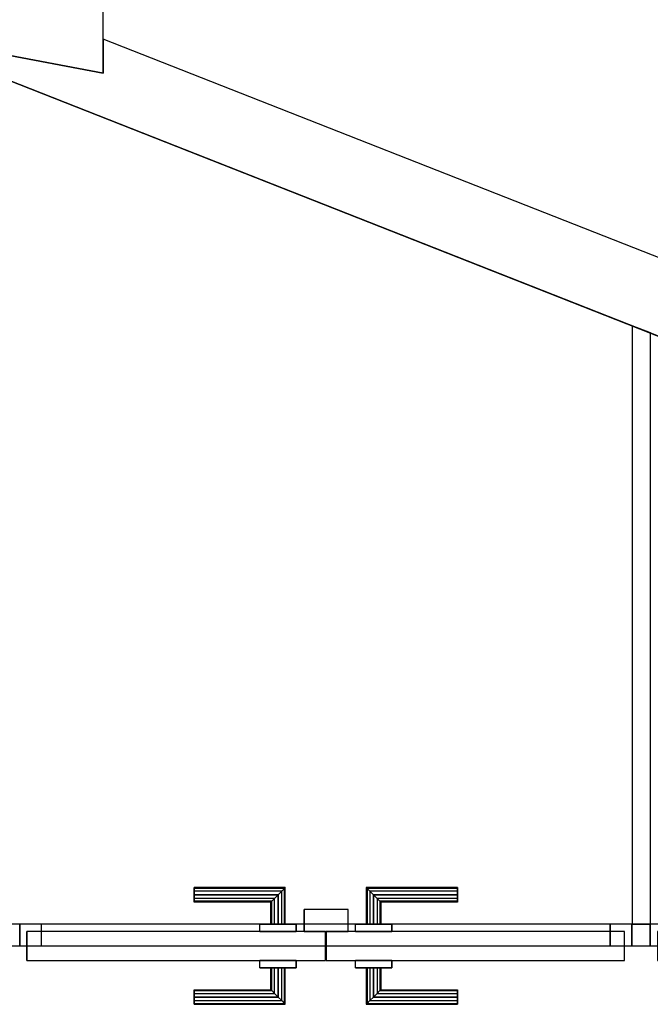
# Model space of a CAD drawing. Header units: metres. Extents: x 391.1 to 427.5, y 12.8 to 28.4.
# Tile 78 of 218: x 407.1 to 407.9, y 22 to 23.3. Entities that reach past the tile are written whole.
import ezdxf

# ---------------------------------------------------------------- set-up
doc = ezdxf.new("R2010")
doc.units = ezdxf.units.M
doc.layers.add('01_CARPINTERIA', color=5, linetype='Continuous', lineweight=25, true_color=0x0000ff)
doc.layers.add('01_SUELOS', color=7, linetype='Continuous', lineweight=25, true_color=0x007f00)
for name, color, linetype, lineweight in [('A-GENM-____-OTLN', 7, 'Continuous', 18), ('A-WALL-____-MCUT', 7, 'Continuous', 25), ('A-WALL-____-OTLN', 7, 'Continuous', 25)]:
    doc.layers.add(name, color=color, linetype=linetype, lineweight=lineweight)

# ---------------------------------------------------------------- blocks, each defined once
blk = doc.blocks.new('Family - Evans PA-151997-03_ENLLUMENAT_P0A')
at = {"layer": 'A-WALL-____-MCUT', "color": 253, "true_color": 0xaaaaaa}
for p, q in [((0.0715, 0.03), (0, 0.03)), ((0.0715, 0), (0.0715, 0.03)), ((0.9107, 0.03), (0.9107, 0)), ((0.9359, 0.03), (0.9107, 0.03)), ((0.9359, 0), (0.9359, 0.03)), ((0, 0), (0.0715, 0)), ((0.9107, 0), (0.9359, 0))]:
    blk.add_line(p, q, dxfattribs=at)
at = {"layer": 'A-WALL-____-OTLN', "color": 253, "true_color": 0xaaaaaa}
for p, q in [((3.0753, 0.03), (0, 0.03)), ((0.0715, 0), (0.0715, 0.03)), ((0.9107, 0.03), (0.0715, 0.03)), ((0.9107, 0), (0.9107, 0.03)), ((0, 0), (3.0753, 0)), ((0.0715, 0), (0.9107, 0))]:
    blk.add_line(p, q, dxfattribs=at)
at = {"layer": 'A-WALL-____-OTLN', "color": 253, "lineweight": 18, "true_color": 0xaaaaaa}
blk.add_line((0, 0), (3.0753, 0), dxfattribs=at)
blk = doc.blocks.new('Family - Vano de puerta PA-152003-03_ENLLUMENAT_P0A')
at = {"layer": 'A-GENM-____-OTLN', "color": 253, "true_color": 0xaaaaaa}
for p, q in [((407.0634, 22.0936), (407.0634, 22.0636)), ((407.9026, 22.0936), (407.0634, 22.0936)), ((407.0634, 22.0936), (407.0634, 22.0636)), ((407.0634, 22.0936), (407.9026, 22.0936)), ((407.9026, 22.0636), (407.9026, 22.0936)), ((407.9026, 22.0936), (407.9026, 22.0636)), ((407.0634, 22.0636), (407.9026, 22.0636)), ((407.9026, 22.0636), (407.0634, 22.0636))]:
    blk.add_line(p, q, dxfattribs=at)
blk = doc.blocks.new('Family - LONDR55-XX_ZZ-ARQ-CAA-M3D-Londres55-152327-03_ENLLUMENAT_P0A')
at = {"layer": '01_CARPINTERIA', "color": 161, "true_color": 0xaaaaff}
for p, q in [((0.2337, 0.1087), (0.2337, 0.11)), ((0.2337, 0.11), (0.2337, 0.1087)), ((0.3587, 0.11), (0.2337, 0.11)), ((0.2337, 0.105), (0.2337, 0.1087)), ((0.2337, 0.1087), (0.2337, 0.105)), ((0.3573, 0.1087), (0.2337, 0.1087)), ((0.3573, 0.1087), (0.2337, 0.1087)), ((0.3573, 0.1087), (0.3537, 0.105)), ((0.3537, 0.105), (0.3573, 0.1087)), ((0.3587, 0.11), (0.3573, 0.1087)), ((0.3573, 0.1087), (0.3587, 0.11)), ((0.3573, 0.06), (0.3573, 0.1087)), ((0.3573, 0.06), (0.3573, 0.1087)), ((0.3587, 0.06), (0.3587, 0.11)), ((0.471, 0.1087), (0.4697, 0.11)), ((0.4697, 0.11), (0.4697, 0.06)), ((0.4697, 0.11), (0.471, 0.1087)), ((0.5947, 0.11), (0.4697, 0.11)), ((0.4747, 0.105), (0.471, 0.1087)), ((0.471, 0.1087), (0.471, 0.06)), ((0.471, 0.1087), (0.471, 0.06)), ((0.471, 0.1087), (0.4747, 0.105)), ((0.5947, 0.1087), (0.471, 0.1087)), ((0.5947, 0.1087), (0.471, 0.1087)), ((0.5947, 0.1087), (0.5947, 0.11)), ((0.5947, 0.11), (0.5947, 0.1087)), ((0.5947, 0.105), (0.5947, 0.1087)), ((0.5947, 0.1087), (0.5947, 0.105)), ((0.2337, 0.1), (0.2337, 0.105)), ((0.2337, 0.105), (0.2337, 0.1)), ((0.3537, 0.105), (0.2337, 0.105)), ((0.3537, 0.105), (0.2337, 0.105)), ((0.2337, 0.095), (0.2337, 0.1)), ((0.2337, 0.1), (0.2337, 0.095)), ((0.2337, 0.1), (0.3487, 0.1)), ((0.3487, 0.1), (0.2337, 0.1)), ((0.2337, 0.095), (0.2337, 0.0913)), ((0.2337, 0.0913), (0.2337, 0.095)), ((0.3437, 0.095), (0.2337, 0.095)), ((0.3437, 0.095), (0.2337, 0.095)), ((0.34, 0.0913), (0.3437, 0.095)), ((0.3437, 0.095), (0.34, 0.0913)), ((0.3437, 0.095), (0.3487, 0.1)), ((0.3487, 0.1), (0.3437, 0.095)), ((0.3437, 0.06), (0.3437, 0.095)), ((0.3437, 0.06), (0.3437, 0.095)), ((0.3537, 0.105), (0.3487, 0.1)), ((0.3487, 0.1), (0.3537, 0.105)), ((0.3487, 0.1), (0.3487, 0.06)), ((0.3487, 0.06), (0.3487, 0.1)), ((0.3537, 0.06), (0.3537, 0.105)), ((0.3537, 0.06), (0.3537, 0.105)), ((0.4797, 0.1), (0.4747, 0.105)), ((0.4747, 0.105), (0.4747, 0.06)), ((0.4747, 0.105), (0.4747, 0.06)), ((0.4747, 0.105), (0.4797, 0.1)), ((0.5947, 0.105), (0.4747, 0.105)), ((0.5947, 0.105), (0.4747, 0.105)), ((0.4797, 0.06), (0.4797, 0.1)), ((0.4797, 0.1), (0.4797, 0.06)), ((0.4797, 0.1), (0.4847, 0.095)), ((0.4847, 0.095), (0.4797, 0.1)), ((0.4797, 0.1), (0.5947, 0.1)), ((0.5947, 0.1), (0.4797, 0.1)), ((0.4847, 0.095), (0.4847, 0.06)), ((0.4847, 0.095), (0.4883, 0.0913)), ((0.4883, 0.0913), (0.4847, 0.095)), ((0.4847, 0.095), (0.4847, 0.06)), ((0.5947, 0.095), (0.4847, 0.095)), ((0.5947, 0.095), (0.4847, 0.095)), ((0.5947, 0.105), (0.5947, 0.1)), ((0.5947, 0.1), (0.5947, 0.105)), ((0.5947, 0.1), (0.5947, 0.095)), ((0.5947, 0.095), (0.5947, 0.1)), ((0.5947, 0.095), (0.5947, 0.0913)), ((0.5947, 0.0913), (0.5947, 0.095)), ((0.2337, 0.0913), (0.2337, 0.09)), ((0.2337, 0.09), (0.2337, 0.0913)), ((0.34, 0.0913), (0.2337, 0.0913)), ((0.34, 0.0913), (0.2337, 0.0913)), ((0.3387, 0.09), (0.2337, 0.09)), ((0.3387, 0.09), (0.34, 0.0913)), ((0.34, 0.0913), (0.3387, 0.09)), ((0.3387, 0.06), (0.3387, 0.09)), ((0.34, 0.06), (0.34, 0.0913)), ((0.34, 0.06), (0.34, 0.0913)), ((0.4883, 0.0913), (0.4883, 0.06)), ((0.4883, 0.0913), (0.4897, 0.09)), ((0.4897, 0.09), (0.4883, 0.0913)), ((0.4883, 0.0913), (0.4883, 0.06)), ((0.5947, 0.0913), (0.4883, 0.0913)), ((0.5947, 0.0913), (0.4883, 0.0913)), ((0.4897, 0.09), (0.4897, 0.06)), ((0.5947, 0.09), (0.4897, 0.09)), ((0.5947, 0.0913), (0.5947, 0.09)), ((0.5947, 0.09), (0.5947, 0.0913)), ((0.3737, 0.06), (0.3237, 0.06)), ((0.3237, 0.06), (0.3737, 0.06)), ((0.3237, 0.05), (0.3237, 0.06)), ((0.3237, 0.05), (0.3237, 0.06)), ((0.34, 0.06), (0.3387, 0.06)), ((0.3387, 0.06), (0.34, 0.06)), ((0.3437, 0.06), (0.34, 0.06)), ((0.34, 0.06), (0.3437, 0.06)), ((0.3487, 0.06), (0.3437, 0.06)), ((0.3437, 0.06), (0.3487, 0.06)), ((0.3537, 0.06), (0.3487, 0.06)), ((0.3487, 0.06), (0.3537, 0.06)), ((0.3537, 0.06), (0.3573, 0.06)), ((0.3573, 0.06), (0.3537, 0.06)), ((0.3573, 0.06), (0.3587, 0.06)), ((0.3587, 0.06), (0.3573, 0.06)), ((0.3737, 0.05), (0.3737, 0.06)), ((0.3737, 0.06), (0.3737, 0.05)), ((0.5047, 0.06), (0.4547, 0.06)), ((0.4547, 0.06), (0.5047, 0.06)), ((0.4547, 0.05), (0.4547, 0.06)), ((0.4547, 0.05), (0.4547, 0.06)), ((0.471, 0.06), (0.4697, 0.06)), ((0.4697, 0.06), (0.471, 0.06)), ((0.4747, 0.06), (0.471, 0.06)), ((0.471, 0.06), (0.4747, 0.06)), ((0.4797, 0.06), (0.4747, 0.06)), ((0.4747, 0.06), (0.4797, 0.06)), ((0.4847, 0.06), (0.4797, 0.06)), ((0.4797, 0.06), (0.4847, 0.06)), ((0.4847, 0.06), (0.4883, 0.06)), ((0.4883, 0.06), (0.4847, 0.06)), ((0.4883, 0.06), (0.4897, 0.06)), ((0.4897, 0.06), (0.4883, 0.06)), ((0.5047, 0.05), (0.5047, 0.06)), ((0.5047, 0.06), (0.5047, 0.05)), ((0.4137, 0.05), (0.01, 0.05)), ((0.01, 0.05), (0.01, 0.01)), ((0.4137, 0.05), (0.01, 0.05)), ((0.01, 0.01), (0.01, 0.05)), ((0.3737, 0.05), (0.3237, 0.05)), ((0.3237, 0.05), (0.3737, 0.05)), ((0.4137, 0.01), (0.4137, 0.05)), ((0.4137, 0.01), (0.4137, 0.05)), ((0.8183, 0.05), (0.4147, 0.05)), ((0.4147, 0.05), (0.4147, 0.01)), ((0.8183, 0.05), (0.4147, 0.05)), ((0.4147, 0.01), (0.4147, 0.05)), ((0.5047, 0.05), (0.4547, 0.05)), ((0.4547, 0.05), (0.5047, 0.05)), ((0.8183, 0.01), (0.8183, 0.05)), ((0.8183, 0.01), (0.8183, 0.05)), ((0.03, 0.03), (0, 0.03)), ((0, 0.03), (0, 0)), ((0.03, 0.03), (0, 0.03)), ((0, 0), (0, 0.03)), ((0.03, 0), (0.03, 0.03)), ((0.03, 0), (0.03, 0.03)), ((0.8283, 0.03), (0.7983, 0.03)), ((0.7983, 0.03), (0.7983, 0)), ((0.8283, 0.03), (0.7983, 0.03)), ((0.7983, 0), (0.7983, 0.03)), ((0.8283, 0), (0.8283, 0.03)), ((0.8283, 0), (0.8283, 0.03)), ((0, 0), (0.03, 0)), ((0, 0), (0.03, 0)), ((0.01, 0.01), (0.4137, 0.01)), ((0.01, 0.01), (0.4137, 0.01)), ((0.3237, 0.01), (0.3737, 0.01)), ((0.3737, 0.01), (0.3237, 0.01)), ((0.3237, 0), (0.3237, 0.01)), ((0.3237, 0), (0.3237, 0.01)), ((0.3237, 0), (0.3737, 0)), ((0.3737, 0), (0.3237, 0)), ((0.34, 0), (0.3387, 0)), ((0.3387, 0), (0.34, 0)), ((0.3387, -0.03), (0.3387, 0)), ((0.3437, 0), (0.34, 0)), ((0.34, 0), (0.3437, 0)), ((0.34, -0.0313), (0.34, 0)), ((0.34, -0.0313), (0.34, 0)), ((0.3437, 0), (0.3487, 0)), ((0.3487, 0), (0.3437, 0)), ((0.3437, -0.035), (0.3437, 0)), ((0.3437, -0.035), (0.3437, 0)), ((0.3487, 0), (0.3537, 0)), ((0.3537, 0), (0.3487, 0)), ((0.3487, 0), (0.3487, -0.04)), ((0.3487, -0.04), (0.3487, 0)), ((0.3537, 0), (0.3573, 0)), ((0.3573, 0), (0.3537, 0)), ((0.3537, -0.045), (0.3537, 0)), ((0.3573, 0), (0.3587, 0)), ((0.3587, 0), (0.3573, 0)), ((0.3573, -0.0487), (0.3573, 0)), ((0.3587, -0.05), (0.3587, 0)), ((0.3737, 0), (0.3737, 0.01)), ((0.3737, 0.01), (0.3737, 0)), ((0.4447, 0.01), (0.3847, 0.01)), ((0.3847, 0.01), (0.3847, -0.02)), ((0.4447, 0.01), (0.3847, 0.01)), ((0.3847, -0.02), (0.3847, 0.01)), ((0.4147, 0.01), (0.8183, 0.01)), ((0.4147, 0.01), (0.8183, 0.01)), ((0.4447, -0.02), (0.4447, 0.01)), ((0.4447, -0.02), (0.4447, 0.01)), ((0.4547, 0.01), (0.5047, 0.01)), ((0.5047, 0.01), (0.4547, 0.01)), ((0.4547, 0), (0.4547, 0.01)), ((0.4547, 0), (0.4547, 0.01)), ((0.4547, 0), (0.5047, 0)), ((0.5047, 0), (0.4547, 0)), ((0.471, 0), (0.4697, 0)), ((0.4697, 0), (0.471, 0)), ((0.4697, 0), (0.4697, -0.05)), ((0.4747, 0), (0.471, 0)), ((0.471, 0), (0.4747, 0)), ((0.471, 0), (0.471, -0.0487)), ((0.4747, 0), (0.4797, 0)), ((0.4797, 0), (0.4747, 0)), ((0.4747, 0), (0.4747, -0.045)), ((0.4797, 0), (0.4847, 0)), ((0.4847, 0), (0.4797, 0)), ((0.4797, -0.04), (0.4797, 0)), ((0.4797, 0), (0.4797, -0.04)), ((0.4847, 0), (0.4883, 0)), ((0.4883, 0), (0.4847, 0)), ((0.4847, 0), (0.4847, -0.035)), ((0.4883, 0), (0.4897, 0)), ((0.4897, 0), (0.4883, 0)), ((0.4883, 0), (0.4883, -0.0313)), ((0.4897, 0), (0.4897, -0.03)), ((0.5047, 0), (0.5047, 0.01)), ((0.5047, 0.01), (0.5047, 0)), ((0.7983, 0), (0.8283, 0)), ((0.7983, 0), (0.8283, 0)), ((0.3537, -0.045), (0.3537, 0)), ((0.3573, -0.0487), (0.3573, 0)), ((0.471, 0), (0.471, -0.0487)), ((0.4747, 0), (0.4747, -0.045)), ((0.4847, 0), (0.4847, -0.035)), ((0.4883, 0), (0.4883, -0.0313)), ((0.3847, -0.02), (0.4447, -0.02)), ((0.3847, -0.02), (0.4447, -0.02)), ((0.2337, -0.0313), (0.2337, -0.03)), ((0.2337, -0.03), (0.2337, -0.0313)), ((0.2337, -0.03), (0.3387, -0.03)), ((0.2337, -0.035), (0.2337, -0.0313)), ((0.2337, -0.0313), (0.2337, -0.035)), ((0.2337, -0.0313), (0.34, -0.0313)), ((0.2337, -0.0313), (0.34, -0.0313)), ((0.2337, -0.04), (0.2337, -0.035)), ((0.2337, -0.035), (0.2337, -0.04)), ((0.2337, -0.035), (0.3437, -0.035)), ((0.2337, -0.035), (0.3437, -0.035)), ((0.2337, -0.045), (0.2337, -0.04)), ((0.2337, -0.04), (0.2337, -0.045)), ((0.3487, -0.04), (0.2337, -0.04)), ((0.2337, -0.04), (0.3487, -0.04)), ((0.34, -0.0313), (0.3387, -0.03)), ((0.3387, -0.03), (0.34, -0.0313)), ((0.3437, -0.035), (0.34, -0.0313)), ((0.34, -0.0313), (0.3437, -0.035)), ((0.3487, -0.04), (0.3437, -0.035)), ((0.3437, -0.035), (0.3487, -0.04)), ((0.3487, -0.04), (0.3537, -0.045)), ((0.3537, -0.045), (0.3487, -0.04)), ((0.4747, -0.045), (0.4797, -0.04)), ((0.4797, -0.04), (0.4747, -0.045)), ((0.4847, -0.035), (0.4797, -0.04)), ((0.4797, -0.04), (0.4847, -0.035)), ((0.5947, -0.04), (0.4797, -0.04)), ((0.4797, -0.04), (0.5947, -0.04)), ((0.4883, -0.0313), (0.4847, -0.035)), ((0.4847, -0.035), (0.4883, -0.0313)), ((0.4847, -0.035), (0.5947, -0.035)), ((0.4847, -0.035), (0.5947, -0.035)), ((0.4897, -0.03), (0.4883, -0.0313)), ((0.4883, -0.0313), (0.4897, -0.03)), ((0.4883, -0.0313), (0.5947, -0.0313)), ((0.4883, -0.0313), (0.5947, -0.0313)), ((0.4897, -0.03), (0.5947, -0.03)), ((0.5947, -0.0313), (0.5947, -0.03)), ((0.5947, -0.03), (0.5947, -0.0313)), ((0.5947, -0.035), (0.5947, -0.0313)), ((0.5947, -0.0313), (0.5947, -0.035)), ((0.5947, -0.035), (0.5947, -0.04)), ((0.5947, -0.04), (0.5947, -0.035)), ((0.5947, -0.04), (0.5947, -0.045)), ((0.5947, -0.045), (0.5947, -0.04)), ((0.2337, -0.045), (0.2337, -0.0487)), ((0.2337, -0.0487), (0.2337, -0.045)), ((0.2337, -0.045), (0.3537, -0.045)), ((0.2337, -0.045), (0.3537, -0.045)), ((0.2337, -0.0487), (0.2337, -0.05)), ((0.2337, -0.05), (0.2337, -0.0487)), ((0.2337, -0.0487), (0.3573, -0.0487)), ((0.2337, -0.0487), (0.3573, -0.0487)), ((0.2337, -0.05), (0.3587, -0.05)), ((0.3537, -0.045), (0.3573, -0.0487)), ((0.3573, -0.0487), (0.3537, -0.045)), ((0.3573, -0.0487), (0.3587, -0.05)), ((0.3587, -0.05), (0.3573, -0.0487)), ((0.4697, -0.05), (0.471, -0.0487)), ((0.471, -0.0487), (0.4697, -0.05)), ((0.4697, -0.05), (0.5947, -0.05)), ((0.471, -0.0487), (0.4747, -0.045)), ((0.4747, -0.045), (0.471, -0.0487)), ((0.471, -0.0487), (0.5947, -0.0487)), ((0.471, -0.0487), (0.5947, -0.0487)), ((0.4747, -0.045), (0.5947, -0.045)), ((0.4747, -0.045), (0.5947, -0.045)), ((0.5947, -0.045), (0.5947, -0.0487)), ((0.5947, -0.0487), (0.5947, -0.045)), ((0.5947, -0.0487), (0.5947, -0.05)), ((0.5947, -0.05), (0.5947, -0.0487))]:
    blk.add_line(p, q, dxfattribs=at)
blk = doc.blocks.new('Family - Porta PA-152328-03_ENLLUMENAT_P0A')
blk.add_blockref('Family - LONDR55-XX_ZZ-ARQ-CAA-M3D-Londres55-152327-03_ENLLUMENAT_P0A', (0, 0))
blk = doc.blocks.new('Family - Evans PA-152409-03_ENLLUMENAT_P0A')
at = {"layer": 'A-WALL-____-MCUT', "color": 253, "true_color": 0xaaaaaa}
for p, q in [((0, 0.025), (0, 0)), ((0.8203, 0.025), (0, 0.025)), ((0.8104, 0), (0.8203, 0.025)), ((0, 0), (0.8104, 0))]:
    blk.add_line(p, q, dxfattribs=at)
at = {"layer": 'A-WALL-____-OTLN', "color": 253, "true_color": 0xaaaaaa}
for p, q in [((0, 0.025), (0, 0)), ((0.8203, 0.025), (0, 0.025)), ((0.8104, 0), (0.8203, 0.025)), ((0, 0), (0.8104, 0))]:
    blk.add_line(p, q, dxfattribs=at)
at = {"layer": 'A-WALL-____-OTLN', "color": 253, "lineweight": 18, "true_color": 0xaaaaaa}
blk.add_line((0, 0), (0.8104, 0), dxfattribs=at)
blk = doc.blocks.new('Family - Evans PA-152442-03_ENLLUMENAT_P0A')
at = {"layer": 'A-WALL-____-MCUT', "color": 253, "true_color": 0xaaaaaa}
for p, q in [((3.0768, 0.1), (0.2411, 0.1)), ((0.2411, 0.1), (0.2582, 0.0565)), ((0.2582, 0.0565), (-0.0007, 0.0075)), ((0, 0), (1.9765, 0))]:
    blk.add_line(p, q, dxfattribs=at)
at = {"layer": 'A-WALL-____-OTLN', "color": 253, "true_color": 0xaaaaaa}
for p, q in [((0.2411, 0.1), (0.2582, 0.0565)), ((3.0768, 0.1), (0.2411, 0.1)), ((0.2582, 0.0565), (-0.0007, 0.0075)), ((0, 0), (1.9765, 0))]:
    blk.add_line(p, q, dxfattribs=at)
at = {"layer": 'A-WALL-____-OTLN', "color": 253, "lineweight": 18, "true_color": 0xaaaaaa}
blk.add_line((0, 0), (3.1162, 0), dxfattribs=at)
blk = doc.blocks.new('Family - Evans PA-152483-03_ENLLUMENAT_P0A')
at = {"layer": 'A-WALL-____-MCUT', "color": 253, "true_color": 0xaaaaaa}
for p, q in [((-0.019, 0.1), (0, 0)), ((1.1449, 0.1), (-0.019, 0.1)), ((1.1639, 0), (1.1449, 0.1)), ((0, 0), (1.1639, 0))]:
    blk.add_line(p, q, dxfattribs=at)
at = {"layer": 'A-WALL-____-OTLN', "color": 253, "true_color": 0xaaaaaa}
for p, q in [((-0.019, 0.1), (0, 0)), ((1.1449, 0.1), (-0.019, 0.1)), ((1.1639, 0), (1.1449, 0.1)), ((0, 0), (1.1639, 0))]:
    blk.add_line(p, q, dxfattribs=at)
at = {"layer": 'A-WALL-____-OTLN', "color": 253, "lineweight": 18, "true_color": 0xaaaaaa}
blk.add_line((0, 0), (1.1639, 0), dxfattribs=at)
blk = doc.blocks.new('Family - LONDR55-XX_ZZ-ARQ-CAA-M3D-Londres55-152489-03_ENLLUMENAT_P0A')
at = {"layer": '01_CARPINTERIA', "color": 161, "true_color": 0xaaaaff}
for p, q in [((0.2391, 0.1087), (0.2391, 0.11)), ((0.2391, 0.11), (0.2391, 0.1087)), ((0.3641, 0.11), (0.2391, 0.11)), ((0.2391, 0.105), (0.2391, 0.1087)), ((0.2391, 0.1087), (0.2391, 0.105)), ((0.3628, 0.1087), (0.2391, 0.1087)), ((0.3628, 0.1087), (0.2391, 0.1087)), ((0.3628, 0.1087), (0.3591, 0.105)), ((0.3591, 0.105), (0.3628, 0.1087)), ((0.3641, 0.11), (0.3628, 0.1087)), ((0.3628, 0.1087), (0.3641, 0.11)), ((0.3628, 0.06), (0.3628, 0.1087)), ((0.3628, 0.06), (0.3628, 0.1087)), ((0.3641, 0.06), (0.3641, 0.11)), ((0.4764, 0.1087), (0.4751, 0.11)), ((0.4751, 0.11), (0.4751, 0.06)), ((0.4751, 0.11), (0.4764, 0.1087)), ((0.6001, 0.11), (0.4751, 0.11)), ((0.4801, 0.105), (0.4764, 0.1087)), ((0.4764, 0.1087), (0.4764, 0.06)), ((0.4764, 0.1087), (0.4764, 0.06)), ((0.4764, 0.1087), (0.4801, 0.105)), ((0.6001, 0.1087), (0.4764, 0.1087)), ((0.6001, 0.1087), (0.4764, 0.1087)), ((0.6001, 0.1087), (0.6001, 0.11)), ((0.6001, 0.11), (0.6001, 0.1087)), ((0.6001, 0.105), (0.6001, 0.1087)), ((0.6001, 0.1087), (0.6001, 0.105)), ((0.2391, 0.1), (0.2391, 0.105)), ((0.2391, 0.105), (0.2391, 0.1)), ((0.3591, 0.105), (0.2391, 0.105)), ((0.3591, 0.105), (0.2391, 0.105)), ((0.2391, 0.095), (0.2391, 0.1)), ((0.2391, 0.1), (0.2391, 0.095)), ((0.2391, 0.1), (0.3541, 0.1)), ((0.3541, 0.1), (0.2391, 0.1)), ((0.2391, 0.095), (0.2391, 0.0913)), ((0.2391, 0.0913), (0.2391, 0.095)), ((0.3491, 0.095), (0.2391, 0.095)), ((0.3491, 0.095), (0.2391, 0.095)), ((0.3454, 0.0913), (0.3491, 0.095)), ((0.3491, 0.095), (0.3454, 0.0913)), ((0.3491, 0.095), (0.3541, 0.1)), ((0.3541, 0.1), (0.3491, 0.095)), ((0.3491, 0.06), (0.3491, 0.095)), ((0.3491, 0.06), (0.3491, 0.095)), ((0.3591, 0.105), (0.3541, 0.1)), ((0.3541, 0.1), (0.3591, 0.105)), ((0.3541, 0.1), (0.3541, 0.06)), ((0.3541, 0.06), (0.3541, 0.1)), ((0.3591, 0.06), (0.3591, 0.105)), ((0.3591, 0.06), (0.3591, 0.105)), ((0.4851, 0.1), (0.4801, 0.105)), ((0.4801, 0.105), (0.4801, 0.06)), ((0.4801, 0.105), (0.4801, 0.06)), ((0.4801, 0.105), (0.4851, 0.1)), ((0.6001, 0.105), (0.4801, 0.105)), ((0.6001, 0.105), (0.4801, 0.105)), ((0.4851, 0.06), (0.4851, 0.1)), ((0.4851, 0.1), (0.4851, 0.06)), ((0.4851, 0.1), (0.4901, 0.095)), ((0.4901, 0.095), (0.4851, 0.1)), ((0.4851, 0.1), (0.6001, 0.1)), ((0.6001, 0.1), (0.4851, 0.1)), ((0.4901, 0.095), (0.4901, 0.06)), ((0.4901, 0.095), (0.4938, 0.0913)), ((0.4938, 0.0913), (0.4901, 0.095)), ((0.4901, 0.095), (0.4901, 0.06)), ((0.6001, 0.095), (0.4901, 0.095)), ((0.6001, 0.095), (0.4901, 0.095)), ((0.6001, 0.105), (0.6001, 0.1)), ((0.6001, 0.1), (0.6001, 0.105)), ((0.6001, 0.1), (0.6001, 0.095)), ((0.6001, 0.095), (0.6001, 0.1)), ((0.6001, 0.095), (0.6001, 0.0913)), ((0.6001, 0.0913), (0.6001, 0.095)), ((0.2391, 0.0913), (0.2391, 0.09)), ((0.2391, 0.09), (0.2391, 0.0913)), ((0.3454, 0.0913), (0.2391, 0.0913)), ((0.3454, 0.0913), (0.2391, 0.0913)), ((0.3441, 0.09), (0.2391, 0.09)), ((0.3441, 0.09), (0.3454, 0.0913)), ((0.3454, 0.0913), (0.3441, 0.09)), ((0.3441, 0.06), (0.3441, 0.09)), ((0.3454, 0.06), (0.3454, 0.0913)), ((0.3454, 0.06), (0.3454, 0.0913)), ((0.4938, 0.0913), (0.4938, 0.06)), ((0.4938, 0.0913), (0.4951, 0.09)), ((0.4951, 0.09), (0.4938, 0.0913)), ((0.4938, 0.0913), (0.4938, 0.06)), ((0.6001, 0.0913), (0.4938, 0.0913)), ((0.6001, 0.0913), (0.4938, 0.0913)), ((0.4951, 0.09), (0.4951, 0.06)), ((0.6001, 0.09), (0.4951, 0.09)), ((0.6001, 0.0913), (0.6001, 0.09)), ((0.6001, 0.09), (0.6001, 0.0913)), ((0.3791, 0.06), (0.3291, 0.06)), ((0.3291, 0.06), (0.3791, 0.06)), ((0.3291, 0.06), (0.3291, 0.05)), ((0.3291, 0.05), (0.3291, 0.06)), ((0.3454, 0.06), (0.3441, 0.06)), ((0.3441, 0.06), (0.3454, 0.06)), ((0.3491, 0.06), (0.3454, 0.06)), ((0.3454, 0.06), (0.3491, 0.06)), ((0.3541, 0.06), (0.3491, 0.06)), ((0.3491, 0.06), (0.3541, 0.06)), ((0.3591, 0.06), (0.3541, 0.06)), ((0.3541, 0.06), (0.3591, 0.06)), ((0.3591, 0.06), (0.3628, 0.06)), ((0.3628, 0.06), (0.3591, 0.06)), ((0.3628, 0.06), (0.3641, 0.06)), ((0.3641, 0.06), (0.3628, 0.06)), ((0.3791, 0.06), (0.3791, 0.05)), ((0.3791, 0.06), (0.3791, 0.05)), ((0.5101, 0.06), (0.4601, 0.06)), ((0.4601, 0.06), (0.5101, 0.06)), ((0.4601, 0.06), (0.4601, 0.05)), ((0.4601, 0.05), (0.4601, 0.06)), ((0.4764, 0.06), (0.4751, 0.06)), ((0.4751, 0.06), (0.4764, 0.06)), ((0.4801, 0.06), (0.4764, 0.06)), ((0.4764, 0.06), (0.4801, 0.06)), ((0.4851, 0.06), (0.4801, 0.06)), ((0.4801, 0.06), (0.4851, 0.06)), ((0.4901, 0.06), (0.4851, 0.06)), ((0.4851, 0.06), (0.4901, 0.06)), ((0.4901, 0.06), (0.4938, 0.06)), ((0.4938, 0.06), (0.4901, 0.06)), ((0.4938, 0.06), (0.4951, 0.06)), ((0.4951, 0.06), (0.4938, 0.06)), ((0.5101, 0.06), (0.5101, 0.05)), ((0.5101, 0.06), (0.5101, 0.05)), ((0.4191, 0.05), (0.01, 0.05)), ((0.01, 0.05), (0.01, 0.01)), ((0.4191, 0.05), (0.01, 0.05)), ((0.01, 0.05), (0.01, 0.01)), ((0.3791, 0.05), (0.3291, 0.05)), ((0.3291, 0.05), (0.3791, 0.05)), ((0.4191, 0.01), (0.4191, 0.05)), ((0.4191, 0.05), (0.4191, 0.01)), ((0.8292, 0.05), (0.4201, 0.05)), ((0.4201, 0.05), (0.4201, 0.01)), ((0.8292, 0.05), (0.4201, 0.05)), ((0.4201, 0.05), (0.4201, 0.01)), ((0.5101, 0.05), (0.4601, 0.05)), ((0.4601, 0.05), (0.5101, 0.05)), ((0.8292, 0.01), (0.8292, 0.05)), ((0.8292, 0.05), (0.8292, 0.01)), ((0.03, 0.03), (0, 0.03)), ((0, 0.03), (0, 0)), ((0.03, 0.03), (0, 0.03)), ((0, 0.03), (0, 0)), ((0.03, 0), (0.03, 0.03)), ((0.03, 0.03), (0.03, 0)), ((0.8392, 0.03), (0.8092, 0.03)), ((0.8092, 0.03), (0.8092, 0)), ((0.8392, 0.03), (0.8092, 0.03)), ((0.8092, 0.03), (0.8092, 0)), ((0.8392, 0), (0.8392, 0.03)), ((0.8392, 0.03), (0.8392, 0)), ((0, 0), (0.03, 0)), ((0, 0), (0.03, 0)), ((0.01, 0.01), (0.4191, 0.01)), ((0.01, 0.01), (0.4191, 0.01)), ((0.3291, 0.01), (0.3791, 0.01)), ((0.3791, 0.01), (0.3291, 0.01)), ((0.3291, 0.01), (0.3291, 0)), ((0.3291, 0), (0.3291, 0.01)), ((0.3291, 0), (0.3791, 0)), ((0.3791, 0), (0.3291, 0)), ((0.3454, 0), (0.3441, 0)), ((0.3441, 0), (0.3454, 0)), ((0.3491, 0), (0.3454, 0)), ((0.3454, 0), (0.3491, 0)), ((0.3491, 0), (0.3541, 0)), ((0.3541, 0), (0.3491, 0)), ((0.3491, -0.035), (0.3491, 0)), ((0.3541, 0), (0.3591, 0)), ((0.3591, 0), (0.3541, 0)), ((0.3541, 0), (0.3541, -0.04)), ((0.3591, 0), (0.3628, 0)), ((0.3628, 0), (0.3591, 0)), ((0.3591, -0.045), (0.3591, 0)), ((0.3591, -0.045), (0.3591, 0)), ((0.3628, 0), (0.3641, 0)), ((0.3641, 0), (0.3628, 0)), ((0.3628, -0.0487), (0.3628, 0)), ((0.3791, 0.01), (0.3791, 0)), ((0.3791, 0.01), (0.3791, 0)), ((0.4491, 0.01), (0.3891, 0.01)), ((0.3891, 0.01), (0.3891, -0.02)), ((0.4491, 0.01), (0.3891, 0.01)), ((0.3891, 0.01), (0.3891, -0.02)), ((0.4201, 0.01), (0.8292, 0.01)), ((0.4201, 0.01), (0.8292, 0.01)), ((0.4491, -0.02), (0.4491, 0.01)), ((0.4491, 0.01), (0.4491, -0.02)), ((0.4601, 0.01), (0.5101, 0.01)), ((0.5101, 0.01), (0.4601, 0.01)), ((0.4601, 0.01), (0.4601, 0)), ((0.4601, 0), (0.4601, 0.01)), ((0.4601, 0), (0.5101, 0)), ((0.5101, 0), (0.4601, 0)), ((0.4764, 0), (0.4751, 0)), ((0.4751, 0), (0.4764, 0)), ((0.4801, 0), (0.4764, 0)), ((0.4764, 0), (0.4801, 0)), ((0.4801, 0), (0.4851, 0)), ((0.4851, 0), (0.4801, 0)), ((0.4851, 0), (0.4901, 0)), ((0.4901, 0), (0.4851, 0)), ((0.4851, -0.04), (0.4851, 0)), ((0.4901, 0), (0.4938, 0)), ((0.4938, 0), (0.4901, 0)), ((0.4938, 0), (0.4951, 0)), ((0.4951, 0), (0.4938, 0)), ((0.4938, 0), (0.4938, -0.0313)), ((0.4938, 0), (0.4938, -0.0313)), ((0.5101, 0.01), (0.5101, 0)), ((0.5101, 0.01), (0.5101, 0)), ((0.8092, 0), (0.8392, 0)), ((0.8092, 0), (0.8392, 0)), ((0.3441, -0.03), (0.3441, 0)), ((0.3454, -0.0313), (0.3454, 0)), ((0.3454, -0.0313), (0.3454, 0)), ((0.3491, -0.035), (0.3491, 0)), ((0.3541, -0.04), (0.3541, 0)), ((0.3628, -0.0487), (0.3628, 0)), ((0.3641, -0.05), (0.3641, 0)), ((0.4751, 0), (0.4751, -0.05)), ((0.4764, 0), (0.4764, -0.0487)), ((0.4764, 0), (0.4764, -0.0487)), ((0.4801, 0), (0.4801, -0.045)), ((0.4801, 0), (0.4801, -0.045)), ((0.4851, 0), (0.4851, -0.04)), ((0.4901, 0), (0.4901, -0.035)), ((0.4901, 0), (0.4901, -0.035)), ((0.4951, 0), (0.4951, -0.03)), ((0.3891, -0.02), (0.4491, -0.02)), ((0.3891, -0.02), (0.4491, -0.02)), ((0.2391, -0.0313), (0.2391, -0.03)), ((0.2391, -0.03), (0.2391, -0.0313)), ((0.2391, -0.03), (0.3441, -0.03)), ((0.2391, -0.035), (0.2391, -0.0313)), ((0.2391, -0.0313), (0.2391, -0.035)), ((0.2391, -0.0313), (0.3454, -0.0313)), ((0.2391, -0.0313), (0.3454, -0.0313)), ((0.2391, -0.04), (0.2391, -0.035)), ((0.2391, -0.035), (0.2391, -0.04)), ((0.2391, -0.035), (0.3491, -0.035)), ((0.2391, -0.035), (0.3491, -0.035)), ((0.2391, -0.045), (0.2391, -0.04)), ((0.2391, -0.04), (0.2391, -0.045)), ((0.3541, -0.04), (0.2391, -0.04)), ((0.2391, -0.04), (0.3541, -0.04)), ((0.3454, -0.0313), (0.3441, -0.03)), ((0.3441, -0.03), (0.3454, -0.0313)), ((0.3491, -0.035), (0.3454, -0.0313)), ((0.3454, -0.0313), (0.3491, -0.035)), ((0.3541, -0.04), (0.3491, -0.035)), ((0.3491, -0.035), (0.3541, -0.04)), ((0.3541, -0.04), (0.3591, -0.045)), ((0.3591, -0.045), (0.3541, -0.04)), ((0.4801, -0.045), (0.4851, -0.04)), ((0.4851, -0.04), (0.4801, -0.045)), ((0.4901, -0.035), (0.4851, -0.04)), ((0.4851, -0.04), (0.4901, -0.035)), ((0.6001, -0.04), (0.4851, -0.04)), ((0.4851, -0.04), (0.6001, -0.04)), ((0.4938, -0.0313), (0.4901, -0.035)), ((0.4901, -0.035), (0.4938, -0.0313)), ((0.4901, -0.035), (0.6001, -0.035)), ((0.4901, -0.035), (0.6001, -0.035)), ((0.4951, -0.03), (0.4938, -0.0313)), ((0.4938, -0.0313), (0.4951, -0.03)), ((0.4938, -0.0313), (0.6001, -0.0313)), ((0.4938, -0.0313), (0.6001, -0.0313)), ((0.4951, -0.03), (0.6001, -0.03)), ((0.6001, -0.0313), (0.6001, -0.03)), ((0.6001, -0.03), (0.6001, -0.0313)), ((0.6001, -0.035), (0.6001, -0.0313)), ((0.6001, -0.0313), (0.6001, -0.035)), ((0.6001, -0.035), (0.6001, -0.04)), ((0.6001, -0.04), (0.6001, -0.035)), ((0.6001, -0.04), (0.6001, -0.045)), ((0.6001, -0.045), (0.6001, -0.04)), ((0.2391, -0.045), (0.2391, -0.0487)), ((0.2391, -0.0487), (0.2391, -0.045)), ((0.2391, -0.045), (0.3591, -0.045)), ((0.2391, -0.045), (0.3591, -0.045)), ((0.2391, -0.0487), (0.2391, -0.05)), ((0.2391, -0.05), (0.2391, -0.0487)), ((0.2391, -0.0487), (0.3628, -0.0487)), ((0.2391, -0.0487), (0.3628, -0.0487)), ((0.2391, -0.05), (0.3641, -0.05)), ((0.3591, -0.045), (0.3628, -0.0487)), ((0.3628, -0.0487), (0.3591, -0.045)), ((0.3628, -0.0487), (0.3641, -0.05)), ((0.3641, -0.05), (0.3628, -0.0487)), ((0.4751, -0.05), (0.4764, -0.0487)), ((0.4764, -0.0487), (0.4751, -0.05)), ((0.4751, -0.05), (0.6001, -0.05)), ((0.4764, -0.0487), (0.4801, -0.045)), ((0.4801, -0.045), (0.4764, -0.0487)), ((0.4764, -0.0487), (0.6001, -0.0487)), ((0.4764, -0.0487), (0.6001, -0.0487)), ((0.4801, -0.045), (0.6001, -0.045)), ((0.4801, -0.045), (0.6001, -0.045)), ((0.6001, -0.045), (0.6001, -0.0487)), ((0.6001, -0.0487), (0.6001, -0.045)), ((0.6001, -0.0487), (0.6001, -0.05)), ((0.6001, -0.05), (0.6001, -0.0487))]:
    blk.add_line(p, q, dxfattribs=at)
blk = doc.blocks.new('Family - Porta PA-152490-03_ENLLUMENAT_P0A')
blk.add_blockref('Family - LONDR55-XX_ZZ-ARQ-CAA-M3D-Londres55-152489-03_ENLLUMENAT_P0A', (0, 0))
blk = doc.blocks.new('Family - LONDR55-XX_ZZ-ARQ-CAA-M3D-Londres55-152611-03_ENLLUMENAT_P0A')
at = {"layer": '01_SUELOS', "color": 9, "true_color": 0xaad4aa}
for p, q in [((8.024, 9.9494), (7.8147, 10.0318)), ((7.8147, 10.0318), (8.024, 9.9494)), ((10.6397, 8.9201), (8.024, 9.9494)), ((8.024, 9.9494), (10.6397, 8.9201))]:
    blk.add_line(p, q, dxfattribs=at)
blk = doc.blocks.new('LONDR55-XX_ZZ-ARQ-CAA-M3D-Londres55_ifc-1-03_ENLLUMENAT_P0A')
at = {"layer": '01_CARPINTERIA', "color": 253, "lineweight": 18, "true_color": 0xaaaaaa, "rotation": 180}
for name, p in [('Family - Porta PA-152490-03_ENLLUMENAT_P0A', (407.9026, 22.0936)), ('Family - Porta PA-152328-03_ENLLUMENAT_P0A', (408.7561, 22.0936))]:
    blk.add_blockref(name, p, dxfattribs=at)
at = {"layer": '01_SUELOS', "color": 253, "lineweight": 18, "true_color": 0xaaaaaa}
blk.add_blockref('Family - LONDR55-XX_ZZ-ARQ-CAA-M3D-Londres55-152611-03_ENLLUMENAT_P0A', (399.1772, 13.2406), dxfattribs=at)
at = {"layer": 'A-GENM-____-OTLN', "color": 253, "lineweight": 18, "true_color": 0xaaaaaa}
blk.add_blockref('Family - Vano de puerta PA-152003-03_ENLLUMENAT_P0A', (0, 0), dxfattribs=at)
at = {"layer": 'A-WALL-____-OTLN', "color": 253, "lineweight": 18, "true_color": 0xaaaaaa}
for name, p, rotation in [('Family - Evans PA-152483-03_ENLLUMENAT_P0A', (406.0345, 23.4771), 349.2446240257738), ('Family - Evans PA-152442-03_ENLLUMENAT_P0A', (406.9169, 23.3019), 338.5163399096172), ('Family - Evans PA-152409-03_ENLLUMENAT_P0A', (407.9279, 22.0936), 90)]:
    blk.add_blockref(name, p, dxfattribs=dict(at, rotation=rotation))
blk.add_blockref('Family - Evans PA-151997-03_ENLLUMENAT_P0A', (406.9919, 22.0636), dxfattribs=at)

msp = doc.modelspace()

# ---------------------------------------------------------------- block references
at = {"lineweight": 5}
msp.add_blockref('LONDR55-XX_ZZ-ARQ-CAA-M3D-Londres55_ifc-1-03_ENLLUMENAT_P0A', (0, 0), dxfattribs=at)

doc.saveas('drawing.dxf')
